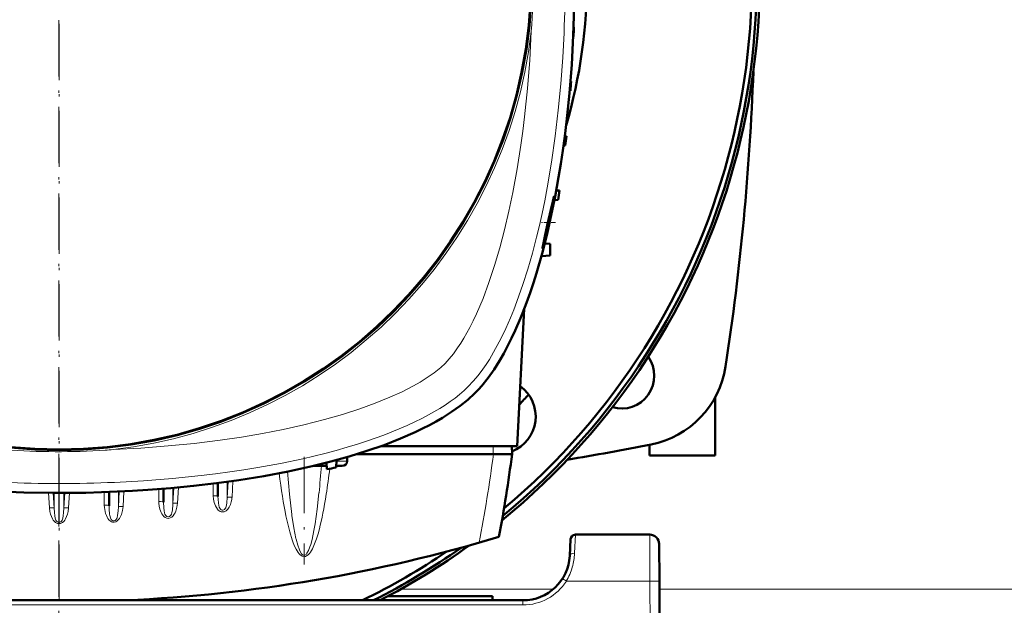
# Model space of a CAD drawing. Extents: x -1976 to 2357, y -1856 to 698.
# Tile 21 of 60: x -112 to 98, y -1502 to -1377. Entities that reach past the tile are written whole.
import ezdxf

# ---------------------------------------------------------------- set-up
doc = ezdxf.new("R2010")
doc.units = 0
doc.linetypes.add('DASHDOT', pattern=[18.5, 12, -3, 0.5, -3])

msp = doc.modelspace()

# ---------------------------------------------------------------- linework, layer by layer
at = {"color": 7, "linetype": 'DASHDOT', "lineweight": 18}
for p, q in [((-103.44, -1173.63), (-103.44, -1562.33)), ((-103.43, -1174.45), (-103.43, -1561.51)), ((-51.13, -1470.27), (-51.13, -1493.2))]:
    msp.add_line(p, q, dxfattribs=at)
at = {"color": 7, "lineweight": 50}
for p, q in [((6.39, -1378.6), (6.36, -1378.6)), ((6.32, -1380.6), (6.28, -1380.61)), ((5.8, -1390.23), (5.68, -1390.22)), ((5.66, -1392.23), (5.5, -1392.23)), ((4.79, -1401.85), (4.46, -1401.84)), ((4.19, -1403.87), (4.58, -1403.85)), ((3.36, -1413.48), (2.64, -1413.45)), ((3.08, -1415.48), (2.25, -1415.51)), ((0.17, -1424.79), (1.34, -1424.86)), ((1.34, -1427.36), (1.34, -1424.86)), ((-0.53, -1427.45), (1.34, -1427.36)), ((-4.18, -1438.69), (-5.71, -1467.98)), ((36.57, -1469.98), (36.57, -1457.55)), ((16.58, -1459.98), (16.55, -1459.98)), ((-5.71, -1467.98), (-34.72, -1467.98)), ((-6.83, -1467.98), (-6.78, -1469.68)), ((22.57, -1467.69), (22.57, -1469.98)), ((-41.99, -1470.33), (-41.95, -1471.21)), ((-10.78, -1469.68), (-39.82, -1469.68)), ((-10.78, -1469.68), (-10.76, -1469.68)), ((-10.76, -1469.68), (-6.78, -1469.68)), ((36.57, -1469.98), (22.57, -1469.98)), ((-49.04, -1472.18), (-46.84, -1472.18)), ((-46.34, -1472.18), (-46.84, -1472.18)), ((-46.36, -1471.52), (-46.31, -1472.92)), ((-44.25, -1470.96), (-44.31, -1472.56)), ((-43.04, -1472.18), (-44.3, -1472.18)), ((-69.52, -1475.86), (-69.52, -1478.71)), ((-92.77, -1477.78), (-92.77, -1480.69)), ((-81.15, -1477.08), (-81.15, -1479.94)), ((22.59, -1486.87), (6.72, -1486.87)), ((5.72, -1487.81), (5.54, -1491.39)), ((24.59, -1488.86), (24.64, -1496.81)), ((25.07, -1578.87), (24.64, -1496.81)), ((-4.45, -1500.87), (-202.43, -1500.87)), ((-33.26, -1499.98), (-10.93, -1499.98)), ((-10.93, -1500.87), (-10.93, -1499.98))]:
    msp.add_line(p, q, dxfattribs=at)
at = {"color": 7, "linetype": 'DASHDOT', "lineweight": 18, "ltscale": 0.076287}
msp.add_line((2.46, -1420.28), (-0.6, -1420.28), dxfattribs=at)
at = {"color": 7, "lineweight": 18}
for p, q in [((-10.83, -1467.98), (-10.78, -1469.68)), ((-44.26, -1471.21), (-41.95, -1471.21)), ((-70.52, -1478.59), (-70.52, -1475.99)), ((-67.33, -1475.57), (-67.53, -1478.94)), ((-67.53, -1475.6), (-67.53, -1478.94)), ((-66.33, -1475.43), (-66.53, -1478.88)), ((-62.72, -1474.96), (-63.11, -1475.01)), ((-105.65, -1477.97), (-105.46, -1481.13)), ((-104.66, -1477.98), (-104.47, -1481.19)), ((-104.47, -1477.98), (-104.47, -1481.19)), ((-103.46, -1484.23), (-103.46, -1477.98)), ((-103.41, -1484.23), (-103.41, -1477.98)), ((-102.21, -1477.98), (-102.4, -1481.19)), ((-102.4, -1477.98), (-102.4, -1481.19)), ((-101.22, -1477.97), (-101.41, -1481.13)), ((-93.77, -1480.57), (-93.77, -1477.81)), ((-90.59, -1477.68), (-90.78, -1480.94)), ((-90.78, -1477.69), (-90.78, -1480.94)), ((-89.59, -1477.64), (-89.78, -1480.88)), ((-82.15, -1479.82), (-82.15, -1477.16)), ((-78.96, -1476.9), (-79.15, -1480.18)), ((-79.15, -1476.91), (-79.15, -1480.18)), ((-77.96, -1476.8), (-78.16, -1480.13)), ((-66.54, -1478.93), (-66.53, -1478.88)), ((-53.74, -1482.75), (-53.76, -1482.59)), ((-103.46, -1484.23), (-103.41, -1484.23)), ((6.54, -1490.84), (6.72, -1486.87)), ((22.64, -1496.81), (22.59, -1486.87)), ((-52.84, -1487.83), (-52.88, -1487.66)), ((22.64, -1496.81), (4.8, -1496.81)), ((22.64, -1496.81), (23.07, -1578.87)), ((2.03, -1498.48), (-30.5, -1498.48)), ((268.49, -1498.48), (24.64, -1498.48)), ((-4.45, -1501.86), (-202.43, -1501.86)), ((-4.45, -1500.87), (-4.45, -1501.86))]:
    msp.add_line(p, q, dxfattribs=at)
at = {"color": 7, "linetype": 'DASHDOT', "lineweight": 18, "ltscale": 0.026642}
msp.add_line((-103.43, -1500.96), (-103.43, -1499.89), dxfattribs=at)
at = {"color": 7, "lineweight": 50}
for points in [[(6.57, -1367.98), (6.5, -1374.22), (6.29, -1380.44), (5.94, -1386.61), (5.46, -1392.73), (4.83, -1398.79), (4.46, -1401.86), (4.04, -1404.91), (3.61, -1407.79), (3.14, -1410.65), (2.4, -1414.72), (1.59, -1418.74), (0.69, -1422.68)], [(0.12, -1424.53), (0.53, -1423), (1.28, -1419.85), (1.81, -1417.26), (2.15, -1415.22), (2.19, -1414.83), (2.19, -1414.79), (2.18, -1414.78), (2.18, -1414.78), (2.18, -1414.78), (2.18, -1414.78)], [(2.18, -1414.78), (2.18, -1414.78), (2.17, -1414.78), (2.15, -1414.83), (2.04, -1415.19)], [(1.76, -1416.38), (0.74, -1420.93), (0.21, -1423.28), (-0.18, -1425.03), (-0.3, -1425.63), (-0.31, -1425.76)], [(0.69, -1422.68), (-0.38, -1426.89), (-1.58, -1431.09), (-2.24, -1433.18), (-2.93, -1435.26), (-3.92, -1438), (-4.98, -1440.7), (-6.12, -1443.34)], [(-0.3, -1425.78), (-0.3, -1425.78), (-0.29, -1425.78), (-0.28, -1425.75), (-0.19, -1425.54)], [(-6.12, -1443.34), (-6.88, -1444.98), (-7.73, -1446.67), (-8.56, -1448.23), (-9.47, -1449.79), (-10.62, -1451.62), (-11.88, -1453.41), (-13.24, -1455.11), (-13.96, -1455.92), (-14.71, -1456.71)], [(-14.71, -1456.71), (-16.2, -1458.09), (-17.86, -1459.42), (-19.67, -1460.71), (-21.62, -1461.95), (-22.98, -1462.73), (-24.38, -1463.5), (-25.88, -1464.26), (-27.42, -1465), (-30.59, -1466.38), (-34.09, -1467.75), (-37.75, -1469.02), (-41.54, -1470.19), (-45.43, -1471.28), (-49.43, -1472.27), (-51.97, -1472.85), (-54.54, -1473.39), (-59.76, -1474.38), (-65.07, -1475.24), (-69.86, -1475.91), (-74.71, -1476.48), (-79.59, -1476.95), (-84.51, -1477.34), (-87.77, -1477.54), (-91.05, -1477.7), (-94.38, -1477.83), (-97.73, -1477.92), (-104.37, -1477.98), (-110.97, -1477.88), (-117.56, -1477.62)]]:
    msp.add_lwpolyline(points, dxfattribs=at)
at = {"color": 7, "lineweight": 18}
for points in [[(-16.13, -1455.29), (-15.07, -1454.16), (-14.04, -1452.93), (-13.05, -1451.61), (-12.33, -1450.57), (-11.63, -1449.48), (-10.28, -1447.2), (-9.17, -1445.1), (-8.12, -1442.91), (-7.13, -1440.65), (-6.42, -1438.92), (-5.74, -1437.15), (-4.46, -1433.52), (-3.41, -1430.22), (-2.45, -1426.85), (-1.55, -1423.43), (-0.95, -1420.91), (-0.38, -1418.36), (0.18, -1415.64), (0.71, -1412.9), (1.64, -1407.43), (2.43, -1401.9), (3.09, -1396.33), (3.62, -1390.72), (4.03, -1385.08), (4.31, -1379.83)], [(-15.81, -1442.7), (-15.09, -1441.27), (-14.39, -1439.79), (-13.67, -1438.16), (-12.98, -1436.48), (-11.72, -1433.11), (-10.5, -1429.46), (-9.39, -1425.7), (-8.37, -1421.84), (-7.45, -1417.9), (-6.61, -1413.91), (-5.69, -1408.88), (-4.89, -1403.79), (-4.49, -1400.8), (-4.12, -1397.79), (-3.49, -1391.74), (-3.02, -1385.65), (-2.68, -1379.54)], [(-21.07, -1450.34), (-20.2, -1449.39), (-19.3, -1448.29), (-18.41, -1447.05), (-17.74, -1446.04), (-17.08, -1444.98), (-15.81, -1442.7)], [(-91.88, -1468.73), (-86, -1468.41), (-80.15, -1467.96), (-74.57, -1467.4), (-69.04, -1466.72), (-64.52, -1466.05), (-60.04, -1465.28), (-55.62, -1464.42), (-51.17, -1463.43), (-46.8, -1462.32), (-42.96, -1461.23), (-39.23, -1460.02), (-35.99, -1458.84), (-32.87, -1457.57), (-30.26, -1456.38), (-27.79, -1455.11), (-26.4, -1454.32), (-25.09, -1453.5), (-23.43, -1452.35), (-22, -1451.2), (-21.07, -1450.34)], [(-91.58, -1475.72), (-85.4, -1475.39), (-79.24, -1474.91), (-73.12, -1474.28), (-70.05, -1473.91), (-66.99, -1473.5), (-64, -1473.05), (-61.04, -1472.57), (-56.19, -1471.68), (-51.41, -1470.67), (-46.7, -1469.54), (-44.33, -1468.91), (-41.99, -1468.24), (-39.78, -1467.57), (-37.6, -1466.86), (-34.16, -1465.64), (-30.84, -1464.32), (-29.17, -1463.59), (-27.54, -1462.84), (-26.05, -1462.1), (-24.6, -1461.34), (-22.22, -1459.96), (-21.07, -1459.23), (-19.97, -1458.48), (-18.94, -1457.73), (-17.97, -1456.95), (-17.01, -1456.13), (-16.13, -1455.29)], [(-60.8, -1474.56), (-61.11, -1474.66), (-61.75, -1474.8), (-62.72, -1474.96)], [(-53.76, -1482.59), (-54.28, -1478.23), (-54.71, -1473.43)], [(-70.52, -1478.59), (-70.47, -1479.32), (-70.32, -1480.03), (-70.07, -1480.72), (-69.87, -1481.08), (-69.64, -1481.42), (-69.45, -1481.62), (-69.24, -1481.79), (-69.04, -1481.9), (-68.82, -1481.98), (-68.6, -1482.02), (-68.37, -1482.01)], [(-69.52, -1478.71), (-69.51, -1479.32), (-69.44, -1480.15), (-69.37, -1480.58), (-69.24, -1481.01), (-69.15, -1481.21), (-69.01, -1481.43), (-68.81, -1481.59), (-68.65, -1481.66), (-68.47, -1481.67), (-68.28, -1481.61), (-68.1, -1481.49), (-67.96, -1481.32), (-67.86, -1481.13), (-67.74, -1480.8), (-67.68, -1480.57), (-67.61, -1480.11), (-67.53, -1478.94)], [(-47.97, -1477.96), (-48.36, -1481.44), (-48.8, -1484.57), (-49.04, -1485.95)], [(-89.78, -1480.88), (-89.9, -1481.73), (-90.13, -1482.56), (-90.32, -1483), (-90.56, -1483.43), (-90.86, -1483.81), (-91.07, -1483.99), (-91.29, -1484.13), (-91.67, -1484.23), (-92.05, -1484.2), (-92.26, -1484.12), (-92.46, -1484.01), (-92.79, -1483.7), (-92.99, -1483.43), (-93.16, -1483.15), (-93.34, -1482.76), (-93.49, -1482.36), (-93.69, -1481.54), (-93.75, -1481.05), (-93.77, -1480.57)], [(-92.48, -1483.3), (-92.62, -1482.75), (-92.67, -1482.47), (-92.76, -1481.44), (-92.77, -1480.69)], [(-90.78, -1480.94), (-90.77, -1480.93), (-90.72, -1480.91), (-90.5, -1480.88), (-90.27, -1480.87), (-89.78, -1480.88)], [(-82.15, -1479.82), (-82.14, -1480.18), (-82.06, -1480.82), (-81.9, -1481.45), (-81.65, -1482.11), (-81.49, -1482.43), (-81.29, -1482.73), (-81.05, -1482.99), (-80.77, -1483.21), (-80.45, -1483.36), (-80.08, -1483.39), (-79.72, -1483.31), (-79.39, -1483.11), (-79.11, -1482.84), (-78.88, -1482.53), (-78.69, -1482.2), (-78.53, -1481.85), (-78.29, -1481.04), (-78.16, -1480.17), (-78.16, -1480.13)], [(-81.15, -1479.94), (-81.1, -1481.13), (-81.02, -1481.79), (-80.92, -1482.25), (-80.84, -1482.48), (-80.73, -1482.69), (-80.58, -1482.88), (-80.4, -1483.02), (-80.23, -1483.07), (-80.06, -1483.07), (-79.87, -1483), (-79.7, -1482.87), (-79.57, -1482.69), (-79.47, -1482.49), (-79.37, -1482.2), (-79.25, -1481.6), (-79.16, -1480.52), (-79.15, -1480.18)], [(-79.15, -1480.18), (-79.13, -1480.17), (-79.04, -1480.14), (-78.89, -1480.13), (-78.16, -1480.13)], [(-67.78, -1481.76), (-67.42, -1481.42), (-67.14, -1481.02), (-66.87, -1480.45), (-66.68, -1479.85), (-66.59, -1479.39), (-66.54, -1478.93)], [(-67.53, -1478.94), (-67.51, -1478.92), (-67.42, -1478.9), (-67.27, -1478.88), (-66.9, -1478.87), (-66.53, -1478.88)], [(-104.16, -1484.28), (-104.43, -1484.04), (-104.65, -1483.77), (-104.83, -1483.46), (-105.04, -1483.03), (-105.22, -1482.49), (-105.36, -1481.94), (-105.46, -1481.13)], [(-104.47, -1481.19), (-104.49, -1481.17), (-104.58, -1481.15), (-104.77, -1481.13), (-105.46, -1481.13)], [(-103.46, -1484.23), (-103.63, -1484.21), (-103.79, -1484.13), (-103.96, -1483.97), (-104.09, -1483.78), (-104.18, -1483.56), (-104.25, -1483.33), (-104.35, -1482.86), (-104.42, -1482.15), (-104.47, -1481.19)], [(-103.41, -1484.23), (-103.24, -1484.21), (-103.08, -1484.13), (-102.91, -1483.97), (-102.78, -1483.78), (-102.69, -1483.56), (-102.62, -1483.33), (-102.52, -1482.86), (-102.45, -1482.15), (-102.4, -1481.19)], [(-102.71, -1484.28), (-102.44, -1484.04), (-102.22, -1483.77), (-102.04, -1483.46), (-101.83, -1483.03), (-101.65, -1482.49), (-101.51, -1481.94), (-101.41, -1481.13)], [(-102.4, -1481.19), (-102.38, -1481.17), (-102.29, -1481.15), (-102.1, -1481.13), (-101.41, -1481.13)], [(-90.93, -1482.76), (-91.03, -1483.19), (-91.12, -1483.4), (-91.29, -1483.68)], [(-90.78, -1480.94), (-90.82, -1481.82), (-90.93, -1482.76)], [(-53.69, -1487.95), (-54.21, -1486.28), (-54.64, -1484.59), (-55.02, -1482.88)], [(-52.88, -1487.66), (-53.33, -1485.4), (-53.74, -1482.75)], [(-103.43, -1484.52), (-103.74, -1484.49), (-104.03, -1484.37), (-104.16, -1484.28)], [(-103.43, -1484.52), (-103.13, -1484.49), (-102.84, -1484.37), (-102.71, -1484.28)], [(-91.95, -1483.91), (-92.15, -1483.79), (-92.31, -1483.61), (-92.48, -1483.3)], [(-91.29, -1483.68), (-91.46, -1483.84), (-91.67, -1483.93), (-91.81, -1483.94), (-91.95, -1483.91)], [(-47.88, -1485.62), (-48.18, -1486.7), (-48.52, -1487.78), (-48.91, -1488.85), (-49.38, -1489.9), (-49.77, -1490.57), (-50, -1490.88), (-50.28, -1491.18), (-50.61, -1491.42), (-50.88, -1491.54), (-51.23, -1491.57), (-51.56, -1491.47), (-51.79, -1491.35), (-51.98, -1491.19), (-52.2, -1490.96), (-52.4, -1490.71), (-52.63, -1490.35), (-52.85, -1489.98), (-53.17, -1489.32), (-53.45, -1488.64), (-53.69, -1487.95)], [(-49.04, -1485.95), (-49.45, -1487.92), (-49.74, -1489), (-49.9, -1489.48), (-50.21, -1490.28), (-50.53, -1490.85), (-50.74, -1491.1), (-50.96, -1491.24), (-51.1, -1491.28), (-51.25, -1491.27), (-51.46, -1491.16), (-51.67, -1490.95), (-51.99, -1490.44), (-52.15, -1490.09)], [(-52.15, -1490.09), (-52.5, -1489.1), (-52.84, -1487.83)]]:
    msp.add_lwpolyline(points, dxfattribs=at)
msp.add_circle((-103.43, -1367.98), 101, dxfattribs=at)
at = {"color": 7, "lineweight": 50}
msp.add_circle((-103.43, -1367.98), 100.74, dxfattribs=at)
for centre, radius, start, end in [((-103.44, -1367.98), 149.5, 309.2067, 230.8028), ((-103.43, -1367.98), 148.87, 309.4826, 230.5172), ((-103.43, -1367.98), 147.82, 309.9547, 230.0451), ((-103.43, -1367.98), 112.7, 343.714, 16.286), ((-318.43, -1367.98), 325, 357.7737, 358.1265), ((-504.93, -1367.98), 550, 351.3152, 357.9043), ((-318.43, -1367.98), 325, 355.7209, 356.0744), ((-318.43, -1367.98), 325, 353.6625, 354.0172), ((-318.43, -1367.98), 325, 351.5959, 351.9522), ((46.52, -1426.38), 45.87, 165.8814, 167.3994), ((-0.29, -1425.77), 0.0181, 165.2469, 232.7118), ((-20.02, -1418.93), 20.9, 341.5709, 344.4634), ((16.57, -1452.98), 7, 253.8058, 35.576), ((18.99, -1448.01), 20, 281.1692, 351.3152), ((-9.74, -1461.67), 8, 291.5866, 54.0286), ((-103.44, -1367.98), 134, 317.1191, 318.3824), ((-103.43, -827.98), 652, 279.57234, 281.16921), ((-329.07, -1427.78), 325, 349.4417, 352.5926), ((-103.43, -1152.98), 325, 280.1234, 280.4818), ((6.72, -1487.87), 1, 90, 177), ((22.59, -1488.87), 2, 0.3, 90), ((-103.43, -1176.18), 325, 272.5126, 286.7861), ((-103.44, -1367.98), 149.5, 297.2671, 305.8409), ((-103.43, -1367.98), 147.82, 295.9747, 304.0393), ((-103.43, -1367.98), 148.87, 296.7919, 305.1791), ((-4.45, -1490.87), 10, 270, 357.0001)]:
    msp.add_arc(centre, radius, start, end, dxfattribs=at)
at = {"color": 7, "lineweight": 18}
for centre, radius, start, end in [((-149.75, -1367.98), 147.52, 355.507, 4.4923), ((-273.9, -1367.98), 278.46, 357.5597, 2.4396), ((-103.43, -1367.98), 101.41, 276.5424, 353.4568), ((-103.43, -1321.67), 147.51, 265.5067, 273.8371), ((-103.42, -1321.85), 147.33, 273.8374, 274.4937), ((-329.07, -1428.27), 321, 349.1719, 352.5876), ((-265.47, -1456.23), 218.59, 354.2939, 355.8148), ((-201.7, -1454.18), 157.13, 351.189, 353.1941), ((-103.43, -1197.51), 278.46, 267.5597, 272.4396), ((-103.43, -1151.81), 325.7, 276.7434, 277.1126), ((-68.59, -1480.67), 1.36, 278.9694, 306.4815), ((-101.09, -1484.19), 2.37, 180.966, 188.0005), ((-105.78, -1484.19), 2.37, 351.9995, 359.034), ((-6.98, -1490.2), 13.53, 344.6596, 357.2824), ((-6.48, -1490.33), 13.01, 330.0886, 344.6192), ((-4.45, -1490.86), 11, 270.0069, 327.2297), ((-29.9, -1550.21), 63.69, 56.9791, 57.8765)]:
    msp.add_arc(centre, radius, start, end, dxfattribs=at)
for centre, major_axis, ratio, start_param, end_param in [((-46.84, -1471.18), (0, 1), 0.866025, 3.141593, 3.752802), ((-51.43, -1430.62), (0.24, -60.87), 0.121427, 5.499933, 5.744375), ((-70.52, -1475.97), (1, 0), 0.121869, 0.029596, 0.678029), ((-70.52, -1478.71), (1, 0), 0.121869, 0, 1.570796), ((-51.02, -1428.88), (-0.1, -62.68), 0.121204, 0.439156, 0.663903), ((-93.77, -1480.69), (1, 0), 0.121869, 0, 1.570796), ((-82.15, -1479.94), (1, 0), 0.121869, 0, 1.570797), ((6.54, -1491.44), (0.999, -0.053), 0.602236, 1.602683, 3.141439), ((22.64, -1496.82), (-2, -0.01), 0.005236, 3.141593, 4.712362)]:
    msp.add_ellipse(centre, major_axis=major_axis, ratio=ratio, start_param=start_param, end_param=end_param, dxfattribs=at)
at = {"color": 7, "lineweight": 50}
msp.add_ellipse((-43.11, -1471.18), major_axis=(1.14, -0.23), ratio=0.853683, start_param=4.943675, end_param=6.488291, dxfattribs=at)

doc.saveas('drawing.dxf')
